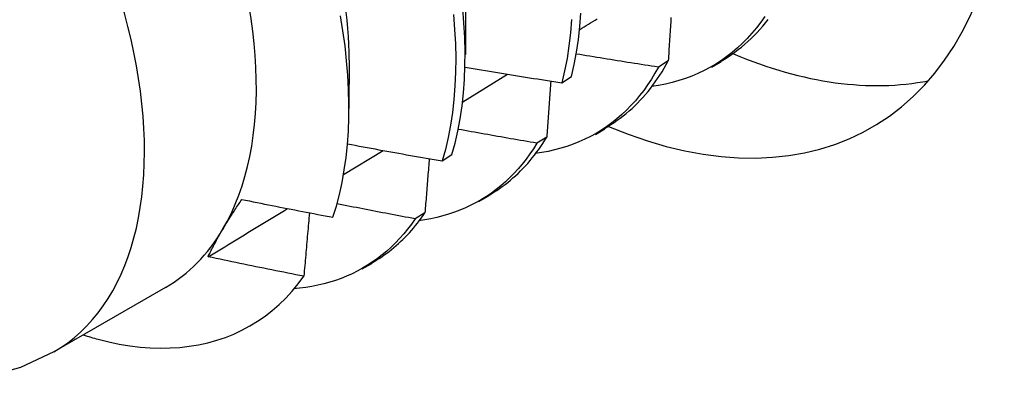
# Model space of a CAD drawing. Header units: inches. Extents: x 7.3 to 107, y 7.4 to 69.5.
# Tile 44 of 55: x 96.017 to 96.311, y 40.688 to 40.795. Entities that reach past the tile are written whole.
import ezdxf

# ---------------------------------------------------------------- set-up
doc = ezdxf.new("R2010")
doc.units = ezdxf.units.IN
doc.header["$LTSCALE"] = 6.835203
doc.header["$MEASUREMENT"] = 0
doc.layers.add('Visible Edges(ANSI)', color=7, linetype='Continuous', lineweight=25)
doc.layers.add('Visible Tangent Edges(ANSI)', color=7, linetype='Continuous', lineweight=25)

msp = doc.modelspace()

# ---------------------------------------------------------------- linework, layer by layer
at = {"layer": 'Visible Edges(ANSI)'}
for p, q in [((96.15001, 40.80256), (96.14999, 40.78407)), ((96.11521, 40.78246), (96.11519, 40.76801)), ((96.21053, 40.78219), (96.2076, 40.78034)), ((96.22357, 40.78034), (96.22639, 40.78196)), ((96.14916, 40.77001), (96.16258, 40.77826)), ((96.17873, 40.77565), (96.18161, 40.77754)), ((96.18878, 40.76025), (96.19159, 40.76187)), ((96.17425, 40.75945), (96.17131, 40.75761)), ((96.11355, 40.74824), (96.12539, 40.75546)), ((96.14301, 40.75232), (96.1459, 40.75421)), ((96.15398, 40.74016), (96.15679, 40.74178)), ((96.13787, 40.73683), (96.13492, 40.73501)), ((96.11918, 40.72006), (96.12199, 40.72169)), ((96.06042, 40.71455), (96.02701, 40.69527))]:
    msp.add_line(p, q, dxfattribs=at)
at = {"layer": 'Visible Edges(ANSI)', "flags": 128}
for points in [[(96.1459, 40.75421), (96.14686, 40.75766), (96.1477, 40.76123), (96.14839, 40.76493), (96.14896, 40.76873), (96.14939, 40.77264), (96.14968, 40.77665), (96.14984, 40.78075), (96.14988, 40.78494), (96.14977, 40.78921), (96.14954, 40.79357), (96.14918, 40.79799)], [(96.1104, 40.7355), (96.11143, 40.73885), (96.11234, 40.74233), (96.11313, 40.74592), (96.11379, 40.74961), (96.11432, 40.75339), (96.11473, 40.75727), (96.11501, 40.76124), (96.11516, 40.76529), (96.11519, 40.76942), (96.11509, 40.77362), (96.11486, 40.7779), (96.1145, 40.78225), (96.11401, 40.78667), (96.11339, 40.79114), (96.11265, 40.79567)], [(96.11427, 40.79679), (96.11453, 40.79434), (96.11475, 40.79192), (96.11491, 40.78953), (96.11503, 40.78716), (96.11511, 40.78482), (96.11513, 40.78251)], [(96.1464, 40.79603), (96.14675, 40.79161), (96.14697, 40.78726), (96.14706, 40.783), (96.14702, 40.77881), (96.14685, 40.77472), (96.14654, 40.77071), (96.1461, 40.76681), (96.14553, 40.76302), (96.14483, 40.75934), (96.14398, 40.75577), (96.14301, 40.75232)], [(96.18161, 40.77754), (96.18246, 40.7811), (96.18317, 40.78479), (96.18374, 40.78858), (96.18418, 40.79248), (96.18448, 40.79649)], [(96.23942, 40.79549), (96.23819, 40.79374), (96.2369, 40.79206), (96.23555, 40.79045), (96.23416, 40.78892), (96.23271, 40.78745), (96.23121, 40.78607), (96.22967, 40.78475), (96.22807, 40.78351), (96.22643, 40.78234), (96.22474, 40.78125), (96.22301, 40.78023), (96.22123, 40.77929), (96.21941, 40.77843), (96.21755, 40.77765), (96.21565, 40.77694), (96.21371, 40.77631), (96.21173, 40.77576), (96.20972, 40.77529), (96.20767, 40.77489), (96.20558, 40.77458)], [(96.21136, 40.79516), (96.21131, 40.79444), (96.21127, 40.79372), (96.21122, 40.79301), (96.21118, 40.79229), (96.21113, 40.79157), (96.21109, 40.79085), (96.21104, 40.79013), (96.211, 40.78941), (96.21095, 40.78869), (96.2109, 40.78796), (96.21086, 40.78724), (96.21081, 40.78652), (96.21076, 40.7858), (96.21072, 40.78508), (96.21067, 40.78435), (96.21062, 40.78363), (96.21058, 40.78291), (96.21053, 40.78219)], [(96.18165, 40.79456), (96.18134, 40.79056), (96.18089, 40.78667), (96.18031, 40.78288), (96.17959, 40.77921), (96.17873, 40.77565)], [(96.18412, 40.79154), (96.18477, 40.79195), (96.18542, 40.79235), (96.18607, 40.79275), (96.18672, 40.79315), (96.18737, 40.79355), (96.18802, 40.79396), (96.18867, 40.79436), (96.18932, 40.79476)], [(96.2263, 40.78213), (96.22737, 40.78276), (96.22842, 40.78342), (96.22945, 40.78411), (96.23047, 40.78483), (96.23147, 40.78558), (96.23245, 40.78635), (96.23341, 40.78716), (96.23436, 40.78799), (96.23528, 40.78885), (96.23619, 40.78974), (96.23707, 40.79065), (96.23794, 40.7916), (96.23879, 40.79257), (96.23961, 40.79357), (96.24042, 40.79459)], [(96.2076, 40.78034), (96.20658, 40.7805), (96.20556, 40.78066), (96.20453, 40.78081), (96.20351, 40.78097), (96.20249, 40.78113), (96.20147, 40.78129), (96.20044, 40.78145), (96.19942, 40.78161), (96.1984, 40.78177), (96.19738, 40.78193), (96.19636, 40.7821), (96.19533, 40.78226), (96.19431, 40.78242), (96.19329, 40.78258), (96.19227, 40.78275), (96.19125, 40.78291), (96.19023, 40.78308), (96.18921, 40.78324), (96.18819, 40.78341), (96.18717, 40.78358), (96.18615, 40.78374), (96.18513, 40.78391), (96.18411, 40.78408), (96.18309, 40.78425)], [(96.14993, 40.78037), (96.15113, 40.78017), (96.15233, 40.77997), (96.15352, 40.77976), (96.15472, 40.77956), (96.15592, 40.77936), (96.15712, 40.77916), (96.15832, 40.77896), (96.15952, 40.77876), (96.16072, 40.77856), (96.16192, 40.77836), (96.16312, 40.77816), (96.16432, 40.77797), (96.16552, 40.77777), (96.16672, 40.77757), (96.16792, 40.77738), (96.16912, 40.77718), (96.17032, 40.77699), (96.17152, 40.7768), (96.17272, 40.7766), (96.17392, 40.77641), (96.17512, 40.77622), (96.17633, 40.77603), (96.17753, 40.77584), (96.17873, 40.77565)], [(96.2076, 40.78034), (96.20658, 40.77851), (96.20551, 40.77674), (96.20439, 40.77504), (96.20322, 40.77339), (96.202, 40.77182), (96.20073, 40.7703), (96.19942, 40.76885), (96.19806, 40.76747), (96.19665, 40.76615), (96.1952, 40.7649), (96.1937, 40.76372), (96.19217, 40.7626), (96.19059, 40.76155), (96.18897, 40.76056), (96.18731, 40.75965), (96.18561, 40.7588), (96.18388, 40.75802), (96.18211, 40.75731), (96.1803, 40.75667), (96.17846, 40.75609), (96.17659, 40.75559), (96.17468, 40.75516), (96.17275, 40.7548), (96.17078, 40.75451)], [(96.19151, 40.76203), (96.19248, 40.7626), (96.19344, 40.76319), (96.19438, 40.76381), (96.19531, 40.76446), (96.19622, 40.76512), (96.19712, 40.76581), (96.19801, 40.76653), (96.19888, 40.76726), (96.19973, 40.76802), (96.20057, 40.76881), (96.20139, 40.76961), (96.2022, 40.77044), (96.20298, 40.7713), (96.20376, 40.77217), (96.20451, 40.77307), (96.20525, 40.77399), (96.20597, 40.77494), (96.20668, 40.77591), (96.20737, 40.7769), (96.20804, 40.77791), (96.20869, 40.77895), (96.20932, 40.78), (96.20993, 40.78108), (96.21053, 40.78219)], [(96.17545, 40.77617), (96.1754, 40.77548), (96.17535, 40.77478), (96.1753, 40.77409), (96.17525, 40.77339), (96.1752, 40.7727), (96.17516, 40.772), (96.17511, 40.77131), (96.17506, 40.77061), (96.17501, 40.76992), (96.17496, 40.76922), (96.17491, 40.76852), (96.17486, 40.76783), (96.17481, 40.76713), (96.17476, 40.76643), (96.17471, 40.76574), (96.17466, 40.76504), (96.17461, 40.76434), (96.17456, 40.76364), (96.17451, 40.76294), (96.17446, 40.76224), (96.17441, 40.76155), (96.17435, 40.76085), (96.1743, 40.76015), (96.17425, 40.75945)], [(96.17131, 40.75761), (96.17033, 40.75778), (96.16935, 40.75795), (96.16837, 40.75812), (96.16739, 40.75828), (96.16641, 40.75845), (96.16543, 40.75862), (96.16445, 40.75879), (96.16347, 40.75896), (96.16249, 40.75913), (96.16152, 40.7593), (96.16054, 40.75948), (96.15956, 40.75965), (96.15858, 40.75982), (96.1576, 40.75999), (96.15662, 40.76017), (96.15564, 40.76034), (96.15466, 40.76051), (96.15369, 40.76069), (96.15271, 40.76087), (96.15173, 40.76104), (96.15075, 40.76122), (96.14977, 40.76139), (96.1488, 40.76157), (96.14782, 40.76175)], [(96.11474, 40.75742), (96.11592, 40.7572), (96.11709, 40.75698), (96.11827, 40.75676), (96.11944, 40.75655), (96.12062, 40.75633), (96.1218, 40.75611), (96.12297, 40.7559), (96.12415, 40.75568), (96.12533, 40.75547), (96.1265, 40.75525), (96.12768, 40.75504), (96.12886, 40.75483), (96.13004, 40.75462), (96.13121, 40.75441), (96.13239, 40.75419), (96.13357, 40.75398), (96.13475, 40.75377), (96.13593, 40.75357), (96.13711, 40.75336), (96.13829, 40.75315), (96.13947, 40.75294), (96.14065, 40.75274), (96.14183, 40.75253), (96.14301, 40.75232)], [(96.17131, 40.75761), (96.17029, 40.75597), (96.16922, 40.75439), (96.16811, 40.75286), (96.16696, 40.75139), (96.16576, 40.74998), (96.16452, 40.74862), (96.16323, 40.74732), (96.16191, 40.74609), (96.16055, 40.74491), (96.15915, 40.74379), (96.15771, 40.74272), (96.15624, 40.74172), (96.15473, 40.74078), (96.15318, 40.7399), (96.1516, 40.73908), (96.14999, 40.73831), (96.14834, 40.73761), (96.14667, 40.73697), (96.14496, 40.7364), (96.14322, 40.73588), (96.14145, 40.73542), (96.13965, 40.73503), (96.13783, 40.7347), (96.13598, 40.73443)], [(96.15672, 40.74192), (96.15759, 40.74244), (96.15845, 40.74297), (96.15931, 40.74351), (96.16015, 40.74408), (96.16097, 40.74467), (96.16179, 40.74528), (96.16259, 40.74591), (96.16339, 40.74655), (96.16417, 40.74722), (96.16493, 40.7479), (96.16569, 40.7486), (96.16643, 40.74932), (96.16715, 40.75007), (96.16787, 40.75083), (96.16857, 40.7516), (96.16926, 40.7524), (96.16993, 40.75322), (96.17059, 40.75405), (96.17124, 40.7549), (96.17187, 40.75578), (96.17249, 40.75667), (96.17309, 40.75757), (96.17368, 40.7585), (96.17425, 40.75945)], [(96.13916, 40.753), (96.13911, 40.75233), (96.13906, 40.75165), (96.13901, 40.75098), (96.13895, 40.75031), (96.1389, 40.74964), (96.13885, 40.74897), (96.13879, 40.7483), (96.13874, 40.74762), (96.13869, 40.74695), (96.13863, 40.74628), (96.13858, 40.7456), (96.13853, 40.74493), (96.13847, 40.74426), (96.13842, 40.74358), (96.13836, 40.74291), (96.13831, 40.74224), (96.13825, 40.74156), (96.1382, 40.74089), (96.13814, 40.74021), (96.13809, 40.73954), (96.13803, 40.73886), (96.13798, 40.73819), (96.13792, 40.73751), (96.13787, 40.73683)], [(96.07747, 40.73182), (96.07768, 40.73218), (96.0779, 40.73254), (96.07811, 40.7329), (96.07833, 40.73327), (96.07856, 40.73363), (96.07878, 40.734), (96.07901, 40.73437), (96.07924, 40.73473), (96.07947, 40.7351), (96.0797, 40.73548), (96.07994, 40.73585), (96.08018, 40.73622), (96.08042, 40.7366), (96.08066, 40.73697), (96.0809, 40.73735), (96.08115, 40.73773), (96.0814, 40.73811), (96.08165, 40.73849), (96.08191, 40.73887), (96.08216, 40.73926), (96.08242, 40.73964), (96.08268, 40.74003), (96.08294, 40.74041), (96.0832, 40.7408)], [(96.0832, 40.7408), (96.08433, 40.74058), (96.08547, 40.74035), (96.0866, 40.74012), (96.08773, 40.7399), (96.08886, 40.73967), (96.08999, 40.73944), (96.09112, 40.73922), (96.09225, 40.739), (96.09339, 40.73877), (96.09452, 40.73855), (96.09565, 40.73833), (96.09678, 40.73811), (96.09792, 40.73789), (96.09905, 40.73767), (96.10019, 40.73745), (96.10132, 40.73723), (96.10245, 40.73701), (96.10359, 40.73679), (96.10472, 40.73657), (96.10586, 40.73636), (96.10699, 40.73614), (96.10813, 40.73592), (96.10926, 40.73571), (96.1104, 40.7355)], [(96.13492, 40.73501), (96.13395, 40.73519), (96.13298, 40.73538), (96.132, 40.73556), (96.13103, 40.73574), (96.13006, 40.73593), (96.12909, 40.73611), (96.12811, 40.73629), (96.12714, 40.73648), (96.12617, 40.73667), (96.1252, 40.73685), (96.12423, 40.73704), (96.12326, 40.73722), (96.12228, 40.73741), (96.12131, 40.7376), (96.12034, 40.73779), (96.11937, 40.73798), (96.1184, 40.73817), (96.11743, 40.73836), (96.11646, 40.73855), (96.11549, 40.73874), (96.11452, 40.73893), (96.11355, 40.73912), (96.11258, 40.73931), (96.11161, 40.7395)], [(96.07312, 40.7237), (96.07411, 40.7243), (96.0751, 40.7249), (96.07609, 40.7255), (96.07708, 40.72609), (96.07807, 40.72669), (96.07906, 40.72729), (96.08005, 40.72789), (96.08104, 40.72849), (96.08203, 40.72909), (96.08302, 40.72969), (96.08401, 40.73029), (96.085, 40.73089), (96.08599, 40.73149), (96.08698, 40.73209), (96.08797, 40.73269), (96.08896, 40.73329), (96.08995, 40.73389), (96.09094, 40.73449), (96.09193, 40.73509), (96.09292, 40.73569), (96.09391, 40.73629), (96.0949, 40.73689), (96.09589, 40.73749), (96.09688, 40.73809)], [(96.10337, 40.73683), (96.1033, 40.73605), (96.10323, 40.73526), (96.10316, 40.73447), (96.1031, 40.73368), (96.10303, 40.7329), (96.10296, 40.73211), (96.10289, 40.73132), (96.10282, 40.73053), (96.10275, 40.72974), (96.10269, 40.72895), (96.10262, 40.72816), (96.10255, 40.72737), (96.10248, 40.72658), (96.10241, 40.72579), (96.10234, 40.725), (96.10227, 40.7242), (96.1022, 40.72341), (96.10213, 40.72262), (96.10206, 40.72183), (96.10199, 40.72104), (96.10191, 40.72024), (96.10184, 40.71945), (96.10177, 40.71866), (96.1017, 40.71786)], [(96.12193, 40.72182), (96.12271, 40.72227), (96.12347, 40.72274), (96.12423, 40.72322), (96.12498, 40.72371), (96.12572, 40.72423), (96.12645, 40.72475), (96.12717, 40.7253), (96.12789, 40.72586), (96.12859, 40.72643), (96.12928, 40.72702), (96.12996, 40.72762), (96.13063, 40.72824), (96.13129, 40.72887), (96.13195, 40.72952), (96.13259, 40.73019), (96.13322, 40.73087), (96.13384, 40.73156), (96.13445, 40.73227), (96.13504, 40.73299), (96.13563, 40.73373), (96.13621, 40.73448), (96.13677, 40.73525), (96.13733, 40.73604), (96.13787, 40.73683)], [(96.13492, 40.73501), (96.13384, 40.73346), (96.13271, 40.73197), (96.13155, 40.73054), (96.13033, 40.72916), (96.12908, 40.72785), (96.12779, 40.72659), (96.12646, 40.72538), (96.12509, 40.72424), (96.12368, 40.72316), (96.12223, 40.72213), (96.12075, 40.72117), (96.11923, 40.72026), (96.11768, 40.71941), (96.1161, 40.71863), (96.11448, 40.7179), (96.11283, 40.71723), (96.11115, 40.71662), (96.10944, 40.71608), (96.1077, 40.71559), (96.10593, 40.71517), (96.10413, 40.71481), (96.10231, 40.71451), (96.10045, 40.71427), (96.09858, 40.71409)], [(96.07312, 40.7237), (96.07327, 40.72402), (96.07343, 40.72435), (96.07359, 40.72467), (96.07375, 40.725), (96.07391, 40.72532), (96.07407, 40.72565), (96.07424, 40.72598), (96.07441, 40.72632), (96.07459, 40.72665), (96.07476, 40.72698), (96.07494, 40.72732), (96.07512, 40.72766), (96.0753, 40.728), (96.07549, 40.72834), (96.07567, 40.72868), (96.07586, 40.72902), (96.07605, 40.72937), (96.07625, 40.72971), (96.07645, 40.73006), (96.07665, 40.73041), (96.07685, 40.73076), (96.07705, 40.73111), (96.07726, 40.73147), (96.07747, 40.73182)], [(96.1017, 40.71786), (96.10051, 40.7181), (96.09931, 40.71833), (96.09812, 40.71857), (96.09693, 40.71881), (96.09573, 40.71905), (96.09454, 40.71929), (96.09335, 40.71953), (96.09216, 40.71977), (96.09096, 40.72001), (96.08977, 40.72025), (96.08858, 40.72049), (96.08739, 40.72073), (96.0862, 40.72098), (96.08501, 40.72122), (96.08382, 40.72147), (96.08263, 40.72171), (96.08144, 40.72196), (96.08025, 40.72221), (96.07906, 40.72245), (96.07787, 40.7227), (96.07668, 40.72295), (96.07549, 40.7232), (96.07431, 40.72345), (96.07312, 40.7237)], [(96.04025, 40.69904), (96.04344, 40.69826), (96.04659, 40.69761), (96.04971, 40.6971), (96.05279, 40.69673), (96.05582, 40.6965), (96.05882, 40.6964), (96.06176, 40.69644), (96.06466, 40.69663), (96.06751, 40.69695), (96.0703, 40.6974), (96.07302, 40.698), (96.07568, 40.69874), (96.07827, 40.6996), (96.08079, 40.70061), (96.08324, 40.70175), (96.08561, 40.70302), (96.08791, 40.70442), (96.09013, 40.70596), (96.09227, 40.70763), (96.09433, 40.70942), (96.09631, 40.71135), (96.0982, 40.7134), (96.1, 40.71557), (96.1017, 40.71786)], [(96.02701, 40.69527), (96.01709, 40.69062), (96.00662, 40.68768)]]:
    msp.add_lwpolyline(points, dxfattribs=at)
at = {"layer": 'Visible Edges(ANSI)'}
for centre, major_axis, start_param, end_param in [((95.99497, 40.82792), (0.06545, -0.11337), 0.314748, 1.361945), ((96.17383, 40.93119), (0.0975, -0.16887), 5.635352, 6.960298), ((96.21131, 40.95282), (0.0975, -0.16887), 5.633772, 6.089794), ((95.99497, 40.82792), (0.06545, -0.11337), 0, 0.314748), ((96.01237, 40.83797), (0.07776, -0.13468), 5.712947, 5.754141)]:
    msp.add_ellipse(centre, major_axis=major_axis, ratio=0.57735, start_param=start_param, end_param=end_param, dxfattribs=at)
at = {"layer": 'Visible Tangent Edges(ANSI)'}
msp.add_ellipse((95.96156, 40.80863), major_axis=(0.06545, -0.11337), ratio=0.57735, start_param=0, end_param=3.141593, dxfattribs=at)

doc.saveas('drawing.dxf')
